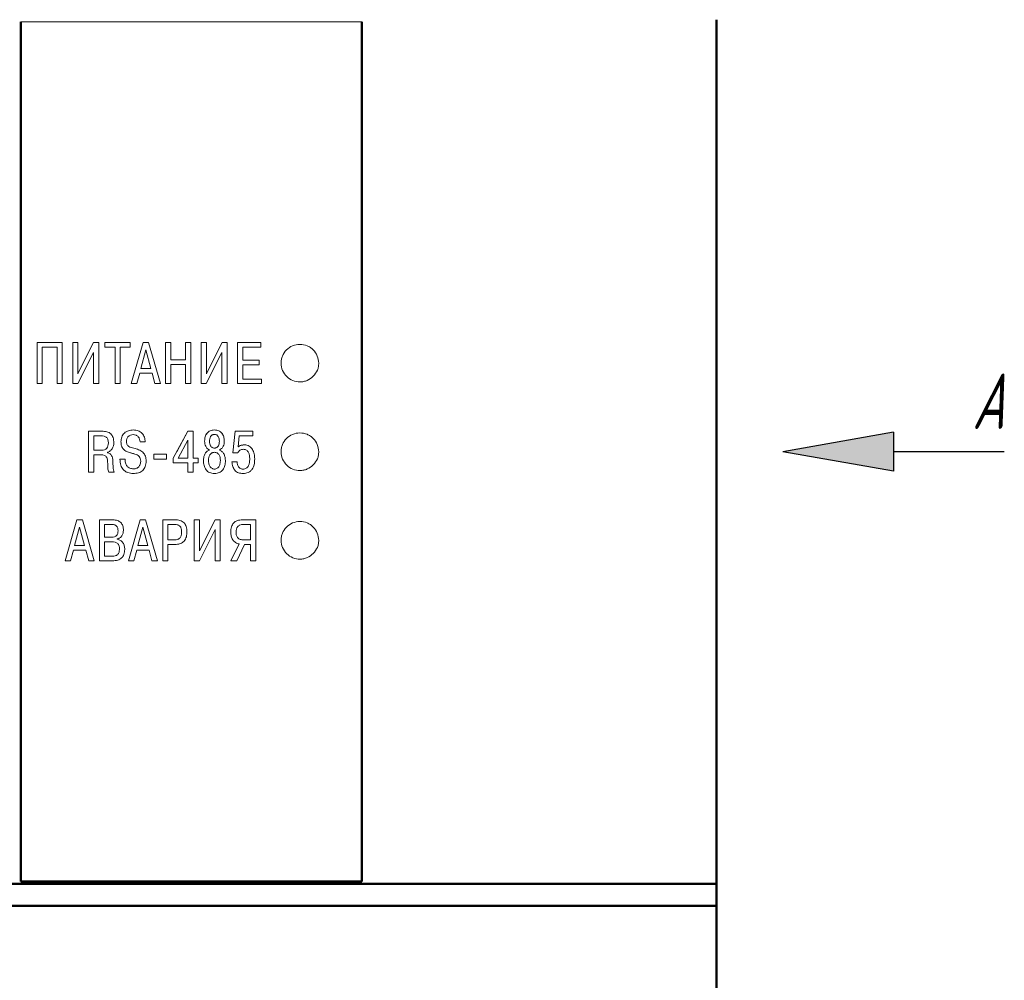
# Model space of a CAD drawing. Header units: millimetres. Extents: x 2171 to 3064, y 1134 to 1531.
# Tile 11 of 44: x 2256 to 2300, y 1294 to 1337. Entities that reach past the tile are written whole.
import ezdxf

# ---------------------------------------------------------------- set-up
doc = ezdxf.new("R2010")
doc.units = ezdxf.units.MM
doc.linetypes.add('ACAD_ISO12W100', pattern=[21, 12, -3, 0, -3, 0, -3])
for name, color, linetype, lineweight in [('main', 5, 'Continuous', 50), ('size', 7, 'Continuous', 20), ('text', 7, 'Continuous', 20)]:
    doc.layers.add(name, color=color, linetype=linetype, lineweight=lineweight)
doc.styles.add('GOST', font='GOST.shx', dxfattribs={"oblique": 15})
doc.styles.add('gost2304', font='gost_ptb.shx', dxfattribs={"width": 0.8, "oblique": 15, "height": 2.5})
doc.styles.add('K5_TEXTSTYLE', font='win_eskd.shx', dxfattribs={"width": 0.8, "oblique": 15, "height": 3.5})
doc.dimstyles.new('ISO-25', dxfattribs={"dimtxt": 3.5, "dimasz": 4, "dimexe": 1.25, "dimexo": 0.625, "dimgap": 1, "dimtad": 1, "dimdec": 1, "dimrnd": 0.5, "dimtxsty": 'K5_TEXTSTYLE', "dimcen": 0, "dimclrd": 256, "dimclre": 256, "dimadec": 0, "dimazin": 2, "dimtfac": 1, "dimtdec": 1, "dimtmove": 0, "dimatfit": 1, "dimfxl": 1, "dimlwd": -1, "dimarcsym": 2})

# ---------------------------------------------------------------- blocks, each defined once
blk = doc.blocks.new('*D101')
at = {"layer": 'Defpoints', "color": 0}
for p in [(2224.361, 1372.402), (2207.334, 1262.402), (2279.361, 1262.402)]:
    blk.add_point(p, dxfattribs=at)
at = {"layer": 'size', "linetype": 'ACAD_ISO12W100', "lineweight": -2, "ltscale": 5}
for p, q in [((2223.736, 1372.402), (2206.084, 1372.402)), ((2278.736, 1262.402), (2206.084, 1262.402))]:
    blk.add_line(p, q, dxfattribs=at)
at = {"layer": 'size', "ltscale": 5}
blk.add_line((2207.334, 1368.402), (2207.334, 1266.402), dxfattribs=at)
at = {"layer": 'size'}
for points in [[(2208.001, 1368.402), (2206.668, 1368.402), (2207.334, 1372.402)], [(2206.668, 1266.402), (2208.001, 1266.402), (2207.334, 1262.402)]]:
    blk.add_solid(points, dxfattribs=at)
at = {"layer": 'size', "color": 0, "linetype": 'ByBlock', "ltscale": 100, "insert": (2204.584, 1317.402), "char_height": 3.5, "attachment_point": 5, "rotation": 90, "style": 'GOST'}
blk.add_mtext('110', dxfattribs=at)

msp = doc.modelspace()

# ---------------------------------------------------------------- hatches: boundary and pattern name
at = {"layer": 'size', "lineweight": 25, "ltscale": 5}
h = msp.add_hatch(color=256, dxfattribs=at)
h.dxf.hatch_style = 1
h.paths.add_polyline_path([(2295.361, 1318.282), (2290.361, 1317.402), (2295.361, 1316.522)])

# ---------------------------------------------------------------- linework, layer by layer
at = {"layer": 'main'}
for p, q in [((2255.961, 1336.806), (2255.961, 1298)), ((2271.361, 1336.806), (2271.361, 1298)), ((2287.361, 1336.902), (2287.361, 1297.902)), ((2271.361, 1298), (2255.961, 1298)), ((2287.361, 1297.902), (2224.361, 1297.902)), ((2287.361, 1297.902), (2287.361, 1296.902)), ((2287.361, 1296.902), (2224.361, 1296.902)), ((2287.361, 1296.902), (2287.361, 1292.602))]:
    msp.add_line(p, q, dxfattribs=at)
at = {"layer": 'size', "lineweight": 25, "ltscale": 5}
for p, q in [((2295.361, 1318.282), (2290.361, 1317.402)), ((2295.361, 1318.282), (2295.361, 1316.522)), ((2295.361, 1316.522), (2290.361, 1317.402)), ((2300.361, 1317.402), (2295.361, 1317.402)), ((2295.361, 1317.402), (2295.361, 1317.402))]:
    msp.add_line(p, q, dxfattribs=at)
at = {"layer": 'text'}
for p, q in [((2271.361, 1336.806), (2255.961, 1336.806)), ((2255.961, 1298), (2255.961, 1336.806)), ((2271.361, 1298), (2271.361, 1336.806)), ((2257.832, 1322.328), (2256.695, 1322.328)), ((2256.695, 1320.477), (2256.695, 1322.328)), ((2257.832, 1322.327), (2256.695, 1322.327)), ((2256.93, 1320.477), (2256.93, 1322.119)), ((2256.93, 1322.119), (2257.597, 1322.119)), ((2257.597, 1320.477), (2257.597, 1322.119)), ((2257.832, 1320.477), (2257.832, 1322.328)), ((2258.54, 1322.328), (2258.304, 1322.328)), ((2258.304, 1320.477), (2258.304, 1322.328)), ((2258.54, 1322.327), (2258.304, 1322.327)), ((2259.246, 1322.328), (2258.54, 1320.927)), ((2258.54, 1320.927), (2258.54, 1322.328)), ((2259.246, 1322.327), (2258.54, 1320.926)), ((2259.479, 1322.328), (2259.246, 1322.328)), ((2259.246, 1322.327), (2259.246, 1322.328)), ((2259.479, 1322.327), (2259.246, 1322.327)), ((2259.479, 1320.477), (2259.479, 1322.328)), ((2260.906, 1322.328), (2259.759, 1322.328)), ((2259.759, 1322.119), (2259.759, 1322.328)), ((2260.906, 1322.327), (2259.759, 1322.327)), ((2259.759, 1322.119), (2260.215, 1322.119)), ((2260.215, 1320.477), (2260.215, 1322.119)), ((2260.45, 1322.119), (2260.906, 1322.119)), ((2260.45, 1320.477), (2260.45, 1322.119)), ((2260.906, 1322.119), (2260.906, 1322.328)), ((2261.483, 1322.328), (2260.951, 1320.477)), ((2261.483, 1322.327), (2260.951, 1320.477)), ((2261.607, 1321.995), (2261.382, 1321.165)), ((2261.732, 1322.328), (2261.483, 1322.328)), ((2261.483, 1322.327), (2261.483, 1322.328)), ((2261.732, 1322.327), (2261.483, 1322.327)), ((2261.832, 1321.165), (2261.607, 1321.995)), ((2262.264, 1320.477), (2261.732, 1322.328)), ((2261.732, 1322.327), (2261.732, 1322.328)), ((2262.264, 1320.477), (2261.732, 1322.327)), ((2262.735, 1322.328), (2262.5, 1322.328)), ((2262.5, 1320.477), (2262.5, 1322.328)), ((2262.735, 1322.327), (2262.5, 1322.327)), ((2262.735, 1321.556), (2262.735, 1322.328)), ((2263.632, 1322.328), (2263.397, 1322.328)), ((2263.397, 1321.556), (2263.397, 1322.328)), ((2263.632, 1322.327), (2263.397, 1322.327)), ((2263.632, 1320.477), (2263.632, 1322.328)), ((2264.339, 1322.328), (2264.104, 1322.328)), ((2264.104, 1320.477), (2264.104, 1322.328)), ((2264.339, 1322.327), (2264.104, 1322.327)), ((2265.046, 1322.328), (2264.339, 1320.927)), ((2264.339, 1320.927), (2264.339, 1322.328)), ((2265.046, 1322.327), (2264.339, 1320.926)), ((2265.278, 1322.328), (2265.046, 1322.328)), ((2265.046, 1322.327), (2265.046, 1322.328)), ((2265.278, 1322.327), (2265.046, 1322.327)), ((2265.278, 1320.477), (2265.278, 1322.328)), ((2266.798, 1322.328), (2265.75, 1322.328)), ((2265.75, 1320.477), (2265.75, 1322.328)), ((2266.798, 1322.327), (2265.75, 1322.327)), ((2265.985, 1321.537), (2265.985, 1322.119)), ((2265.985, 1322.119), (2266.798, 1322.119)), ((2266.798, 1322.119), (2266.798, 1322.328)), ((2258.534, 1320.477), (2259.243, 1321.889)), ((2259.243, 1320.477), (2259.243, 1321.889)), ((2263.397, 1321.556), (2262.735, 1321.556)), ((2263.397, 1321.556), (2262.735, 1321.556)), ((2262.735, 1321.556), (2262.735, 1321.556)), ((2263.397, 1321.556), (2263.397, 1321.556)), ((2264.334, 1320.477), (2265.043, 1321.889)), ((2265.043, 1320.477), (2265.043, 1321.889)), ((2266.724, 1321.537), (2265.985, 1321.537)), ((2266.724, 1321.537), (2265.985, 1321.537)), ((2265.985, 1321.537), (2265.985, 1321.537)), ((2266.724, 1321.328), (2266.724, 1321.537)), ((2261.382, 1321.165), (2261.832, 1321.165)), ((2261.382, 1321.164), (2261.382, 1321.165)), ((2261.382, 1321.164), (2261.832, 1321.164)), ((2261.832, 1321.164), (2261.832, 1321.165)), ((2262.735, 1320.477), (2262.735, 1321.347)), ((2262.735, 1321.347), (2263.397, 1321.347)), ((2263.397, 1320.477), (2263.397, 1321.347)), ((2265.985, 1320.686), (2265.985, 1321.328)), ((2265.985, 1321.328), (2266.724, 1321.328)), ((2267.72, 1321.48), (2267.712, 1321.397)), ((2258.54, 1320.926), (2258.54, 1320.927)), ((2261.197, 1320.477), (2261.33, 1320.956)), ((2261.33, 1320.956), (2261.885, 1320.956)), ((2261.885, 1320.956), (2262.017, 1320.477)), ((2264.339, 1320.926), (2264.339, 1320.927)), ((2266.822, 1320.686), (2265.985, 1320.686)), ((2266.822, 1320.686), (2265.985, 1320.686)), ((2265.985, 1320.686), (2265.985, 1320.686)), ((2266.822, 1320.477), (2266.822, 1320.686)), ((2256.695, 1320.477), (2256.93, 1320.477)), ((2257.597, 1320.477), (2257.832, 1320.477)), ((2258.304, 1320.477), (2258.534, 1320.477)), ((2259.243, 1320.477), (2259.479, 1320.477)), ((2260.215, 1320.477), (2260.45, 1320.477)), ((2260.951, 1320.477), (2261.197, 1320.477)), ((2262.017, 1320.477), (2262.264, 1320.477)), ((2262.5, 1320.477), (2262.735, 1320.477)), ((2263.397, 1320.477), (2263.632, 1320.477)), ((2264.104, 1320.477), (2264.334, 1320.477)), ((2265.043, 1320.477), (2265.278, 1320.477)), ((2265.75, 1320.477), (2266.822, 1320.477)), ((2259.025, 1316.477), (2259.025, 1318.329)), ((2259.631, 1318.329), (2259.025, 1318.329)), ((2259.631, 1318.329), (2259.025, 1318.329)), ((2259.261, 1317.472), (2259.261, 1318.12)), ((2259.591, 1318.12), (2259.261, 1318.12)), ((2259.631, 1318.329), (2259.631, 1318.329)), ((2263.509, 1318.329), (2262.845, 1317.112)), ((2263.509, 1318.329), (2263.003, 1317.402)), ((2263.745, 1318.329), (2263.509, 1318.329)), ((2263.509, 1318.329), (2263.509, 1318.329)), ((2263.745, 1318.329), (2263.509, 1318.329)), ((2263.745, 1317.115), (2263.745, 1318.329)), ((2264.703, 1318.385), (2264.703, 1318.385)), ((2265.632, 1318.329), (2265.535, 1317.353)), ((2266.439, 1318.329), (2265.632, 1318.329)), ((2265.632, 1318.329), (2265.632, 1318.329)), ((2266.439, 1318.329), (2265.632, 1318.329)), ((2265.767, 1317.623), (2265.818, 1318.12)), ((2265.818, 1318.12), (2266.439, 1318.12)), ((2266.439, 1318.12), (2266.439, 1318.329)), ((2259.914, 1317.805), (2259.914, 1317.805)), ((2260.16, 1317.813), (2260.16, 1317.813)), ((2260.484, 1317.853), (2260.484, 1317.853)), ((2260.73, 1317.866), (2260.73, 1317.866)), ((2261.066, 1317.557), (2261.066, 1317.557)), ((2261.346, 1317.848), (2261.582, 1317.848)), ((2263.509, 1317.924), (2263.07, 1317.115)), ((2263.509, 1317.115), (2263.509, 1317.924)), ((2264.259, 1317.887), (2264.259, 1317.887)), ((2264.481, 1317.879), (2264.481, 1317.879)), ((2264.703, 1317.567), (2264.703, 1317.567)), ((2264.925, 1317.879), (2264.925, 1317.879)), ((2265.148, 1317.887), (2265.148, 1317.887)), ((2265.767, 1317.623), (2265.767, 1317.623)), ((2266.056, 1317.713), (2266.056, 1317.713)), ((2259.261, 1317.472), (2259.621, 1317.472)), ((2259.261, 1317.472), (2259.621, 1317.472)), ((2259.261, 1316.477), (2259.261, 1317.263)), ((2259.261, 1317.263), (2259.599, 1317.263)), ((2259.261, 1317.263), (2259.261, 1317.263)), ((2259.261, 1317.263), (2259.599, 1317.263)), ((2259.599, 1317.263), (2259.599, 1317.263)), ((2259.621, 1317.472), (2259.621, 1317.472)), ((2259.869, 1317.361), (2259.869, 1317.377)), ((2260.672, 1317.065), (2260.436, 1317.065)), ((2260.436, 1317.065), (2260.436, 1317.065)), ((2260.672, 1317.065), (2260.672, 1317.065)), ((2260.91, 1317.356), (2261.108, 1317.3)), ((2260.91, 1317.356), (2260.91, 1317.356)), ((2261.108, 1317.3), (2261.108, 1317.3)), ((2261.969, 1317.073), (2261.969, 1317.297)), ((2262.545, 1317.297), (2261.969, 1317.297)), ((2261.969, 1317.073), (2262.545, 1317.073)), ((2261.969, 1317.073), (2262.545, 1317.073)), ((2262.545, 1317.073), (2262.545, 1317.297)), ((2262.845, 1316.903), (2262.845, 1317.112)), ((2263.07, 1317.115), (2263.509, 1317.115)), ((2263.07, 1317.115), (2263.07, 1317.115)), ((2263.967, 1317.115), (2263.745, 1317.115)), ((2263.967, 1316.903), (2263.967, 1317.115)), ((2264.476, 1317.48), (2264.476, 1317.48)), ((2264.703, 1317.377), (2264.703, 1317.377)), ((2264.931, 1317.48), (2264.931, 1317.48)), ((2265.535, 1317.353), (2265.757, 1317.353)), ((2265.535, 1317.353), (2265.757, 1317.353)), ((2265.757, 1317.353), (2265.757, 1317.353)), ((2266.297, 1317.078), (2266.297, 1317.078)), ((2261.373, 1316.975), (2261.373, 1316.975)), ((2261.619, 1316.98), (2261.619, 1316.98)), ((2262.845, 1316.903), (2263.509, 1316.903)), ((2262.845, 1316.903), (2263.509, 1316.903)), ((2263.509, 1316.477), (2263.509, 1316.903)), ((2263.509, 1316.903), (2263.509, 1316.903)), ((2263.745, 1316.903), (2263.967, 1316.903)), ((2263.745, 1316.477), (2263.745, 1316.903)), ((2263.745, 1316.903), (2263.967, 1316.903)), ((2263.745, 1316.903), (2263.745, 1316.903)), ((2264.206, 1317.001), (2264.206, 1317.001)), ((2265.201, 1317.001), (2265.201, 1317.001)), ((2265.728, 1316.951), (2265.495, 1316.951)), ((2259.025, 1316.477), (2259.261, 1316.477)), ((2259.025, 1316.477), (2259.261, 1316.477)), ((2259.938, 1316.477), (2260.176, 1316.477)), ((2259.938, 1316.477), (2259.938, 1316.477)), ((2259.938, 1316.477), (2260.176, 1316.477)), ((2263.509, 1316.477), (2263.745, 1316.477)), ((2263.509, 1316.477), (2263.745, 1316.477)), ((2258.493, 1314.33), (2257.961, 1312.479)), ((2258.618, 1313.997), (2258.393, 1313.166)), ((2258.742, 1314.33), (2258.493, 1314.33)), ((2258.842, 1313.166), (2258.618, 1313.997)), ((2259.274, 1312.479), (2258.742, 1314.33)), ((2260.124, 1314.33), (2259.51, 1314.33)), ((2259.51, 1312.479), (2259.51, 1314.33)), ((2259.745, 1313.544), (2259.745, 1314.121)), ((2260.081, 1314.121), (2259.745, 1314.121)), ((2259.745, 1314.121), (2259.745, 1314.121)), ((2260.081, 1314.121), (2259.745, 1314.121)), ((2260.081, 1314.121), (2260.081, 1314.121)), ((2261.349, 1314.33), (2260.817, 1312.479)), ((2261.474, 1313.997), (2261.249, 1313.166)), ((2261.598, 1314.33), (2261.349, 1314.33)), ((2261.699, 1313.166), (2261.474, 1313.997)), ((2262.13, 1312.479), (2261.598, 1314.33)), ((2262.935, 1314.33), (2262.366, 1314.33)), ((2262.366, 1312.479), (2262.366, 1314.33)), ((2262.601, 1313.425), (2262.601, 1314.121)), ((2262.601, 1314.121), (2262.601, 1314.121)), ((2262.898, 1314.121), (2262.601, 1314.121)), ((2264.028, 1314.33), (2263.793, 1314.33)), ((2263.793, 1312.479), (2263.793, 1314.33)), ((2264.735, 1314.33), (2264.028, 1312.928)), ((2264.028, 1312.928), (2264.028, 1314.33)), ((2264.967, 1314.33), (2264.735, 1314.33)), ((2264.967, 1312.479), (2264.967, 1314.33)), ((2266.571, 1314.33), (2265.973, 1314.33)), ((2266.336, 1314.121), (2265.989, 1314.121)), ((2266.336, 1313.423), (2266.336, 1314.121)), ((2266.336, 1314.121), (2266.336, 1314.121)), ((2266.571, 1312.479), (2266.571, 1314.33)), ((2259.745, 1313.544), (2260.073, 1313.544)), ((2260.354, 1313.833), (2260.354, 1313.833)), ((2260.595, 1313.859), (2260.595, 1313.859)), ((2263.223, 1313.793), (2263.223, 1313.793)), ((2263.461, 1313.799), (2263.461, 1313.798)), ((2264.023, 1312.479), (2264.732, 1313.891)), ((2264.732, 1312.479), (2264.732, 1313.891)), ((2264.732, 1313.891), (2264.732, 1313.891)), ((2265.439, 1313.777), (2265.439, 1313.777)), ((2265.677, 1313.775), (2265.677, 1313.774)), ((2258.393, 1313.166), (2258.842, 1313.166)), ((2260.087, 1313.336), (2259.745, 1313.336)), ((2259.745, 1313.335), (2259.745, 1313.336)), ((2259.745, 1312.688), (2259.745, 1313.335)), ((2260.319, 1313.452), (2260.319, 1313.465)), ((2260.319, 1313.465), (2260.319, 1313.465)), ((2261.249, 1313.166), (2261.699, 1313.166)), ((2262.601, 1313.425), (2262.898, 1313.425)), ((2262.601, 1313.216), (2262.919, 1313.216)), ((2262.601, 1312.479), (2262.601, 1313.216)), ((2265.825, 1313.24), (2265.442, 1312.479)), ((2265.717, 1312.479), (2266.061, 1313.214)), ((2266.016, 1313.423), (2266.336, 1313.423)), ((2266.061, 1313.214), (2266.336, 1313.214)), ((2266.336, 1312.479), (2266.336, 1313.214)), ((2266.336, 1313.214), (2266.336, 1313.214)), ((2258.207, 1312.479), (2258.34, 1312.957)), ((2258.34, 1312.957), (2258.895, 1312.957)), ((2258.895, 1312.957), (2259.028, 1312.479)), ((2259.745, 1312.688), (2260.087, 1312.688)), ((2260.653, 1312.995), (2260.653, 1312.994)), ((2261.064, 1312.479), (2261.196, 1312.957)), ((2261.196, 1312.957), (2261.751, 1312.957)), ((2261.751, 1312.957), (2261.884, 1312.479)), ((2257.961, 1312.479), (2258.207, 1312.479)), ((2259.028, 1312.479), (2259.274, 1312.479)), ((2259.51, 1312.479), (2260.102, 1312.479)), ((2260.102, 1312.479), (2260.102, 1312.479)), ((2260.817, 1312.479), (2261.064, 1312.479)), ((2261.884, 1312.479), (2262.13, 1312.479)), ((2262.366, 1312.479), (2262.601, 1312.479)), ((2263.793, 1312.479), (2264.023, 1312.479)), ((2264.732, 1312.479), (2264.967, 1312.479)), ((2265.442, 1312.479), (2265.717, 1312.479)), ((2266.336, 1312.479), (2266.571, 1312.479)), ((2255.961, 1298), (2271.361, 1298))]:
    msp.add_line(p, q, dxfattribs=at)
for points, knots in [([(2269.411, 1321.402), (2269.396, 1321.512), (2269.366, 1321.733), (2269.205, 1321.97), (2269.036, 1322.114), (2268.838, 1322.218), (2268.559, 1322.271), (2268.224, 1322.207), (2267.944, 1322.012), (2267.786, 1321.777), (2267.721, 1321.564), (2267.702, 1321.342), (2267.761, 1321.064), (2267.949, 1320.779), (2268.237, 1320.596), (2268.515, 1320.541), (2268.737, 1320.565), (2268.949, 1320.636), (2269.18, 1320.799), (2269.339, 1321.031), (2269.405, 1321.24), (2269.409, 1321.348), (2269.411, 1321.402)], [0, 0, 0, 0, 0.062084, 0.124952, 0.156311, 0.187598, 0.250355, 0.312973, 0.375547, 0.438256, 0.469533, 0.500883, 0.563613, 0.62616, 0.688811, 0.75154, 0.782737, 0.814195, 0.877077, 0.939047, 0.969516, 1, 1, 1, 1]), ([(2259.914, 1317.805), (2259.912, 1317.854), (2259.908, 1317.923), (2259.872, 1318.003), (2259.835, 1318.05), (2259.784, 1318.086), (2259.702, 1318.116), (2259.635, 1318.118), (2259.591, 1318.12)], [0, 0, 0, 0, 0.277485, 0.392876, 0.49968, 0.618904, 0.749806, 1, 1, 1, 1]), ([(2260.16, 1317.813), (2260.156, 1317.891), (2260.149, 1318.002), (2260.089, 1318.132), (2260.027, 1318.21), (2259.943, 1318.27), (2259.81, 1318.322), (2259.702, 1318.326), (2259.631, 1318.329)], [0, 0, 0, 0, 0.27268, 0.389336, 0.499813, 0.620623, 0.749965, 1, 1, 1, 1]), ([(2260.16, 1317.813), (2260.156, 1317.891), (2260.149, 1318.002), (2260.089, 1318.132), (2260.027, 1318.209), (2259.943, 1318.27), (2259.81, 1318.322), (2259.702, 1318.326), (2259.631, 1318.329)], [0, 0, 0, 0, 0.272629, 0.389291, 0.499795, 0.620507, 0.749952, 1, 1, 1, 1]), ([(2261.039, 1318.385), (2260.967, 1318.38), (2260.857, 1318.372), (2260.723, 1318.313), (2260.635, 1318.249), (2260.564, 1318.166), (2260.498, 1318.036), (2260.489, 1317.926), (2260.484, 1317.853)], [0, 0, 0, 0, 0.249832, 0.37784, 0.500185, 0.623941, 0.75046, 1, 1, 1, 1]), ([(2260.73, 1317.866), (2260.733, 1317.909), (2260.738, 1317.972), (2260.774, 1318.046), (2260.81, 1318.092), (2260.855, 1318.129), (2260.928, 1318.167), (2260.991, 1318.172), (2261.034, 1318.176)], [0, 0, 0, 0, 0.262383, 0.381619, 0.500203, 0.618565, 0.737958, 1, 1, 1, 1]), ([(2261.034, 1318.176), (2261.079, 1318.172), (2261.143, 1318.166), (2261.218, 1318.124), (2261.279, 1318.069), (2261.332, 1317.974), (2261.341, 1317.89), (2261.346, 1317.848)], [0, 0, 0, 0, 0.260989, 0.380405, 0.500075, 0.749686, 1, 1, 1, 1]), ([(2261.582, 1317.848), (2261.573, 1317.919), (2261.56, 1318.027), (2261.497, 1318.156), (2261.433, 1318.24), (2261.354, 1318.305), (2261.225, 1318.371), (2261.115, 1318.379), (2261.039, 1318.385)], [0, 0, 0, 0, 0.2498038, 0.3781738, 0.5001964, 0.6176938, 0.7366346, 1, 1, 1, 1]), ([(2261.039, 1318.385), (2261.039, 1318.385), (2261.039, 1318.385), (2261.039, 1318.385), (2261.039, 1318.385)], [0, 0, 0, 0, 0.4999984, 1, 1, 1, 1]), ([(2261.582, 1317.848), (2261.573, 1317.919), (2261.56, 1318.027), (2261.497, 1318.156), (2261.433, 1318.24), (2261.354, 1318.305), (2261.225, 1318.371), (2261.115, 1318.379), (2261.039, 1318.385)], [0, 0, 0, 0, 0.24979, 0.378108, 0.500184, 0.617613, 0.736622, 1, 1, 1, 1]), ([(2264.703, 1318.385), (2264.669, 1318.383), (2264.603, 1318.38), (2264.511, 1318.352), (2264.431, 1318.306), (2264.366, 1318.243), (2264.315, 1318.164), (2264.269, 1318.046), (2264.263, 1317.95), (2264.259, 1317.887)], [0, 0, 0, 0, 0.137169, 0.261119, 0.380157, 0.50016, 0.621328, 0.750282, 1, 1, 1, 1]), ([(2264.703, 1318.385), (2264.669, 1318.383), (2264.603, 1318.38), (2264.511, 1318.352), (2264.431, 1318.306), (2264.366, 1318.242), (2264.315, 1318.164), (2264.269, 1318.046), (2264.263, 1317.95), (2264.259, 1317.887)], [0, 0, 0, 0, 0.136452, 0.261152, 0.380108, 0.50019, 0.621293, 0.750301, 1, 1, 1, 1]), ([(2264.703, 1318.186), (2264.685, 1318.185), (2264.649, 1318.183), (2264.599, 1318.162), (2264.558, 1318.129), (2264.517, 1318.072), (2264.487, 1317.986), (2264.483, 1317.915), (2264.481, 1317.879)], [0, 0, 0, 0, 0.130893, 0.251652, 0.371469, 0.49974, 0.749603, 1, 1, 1, 1]), ([(2265.148, 1317.887), (2265.143, 1317.95), (2265.137, 1318.046), (2265.091, 1318.164), (2265.041, 1318.243), (2264.975, 1318.306), (2264.866, 1318.371), (2264.769, 1318.379), (2264.703, 1318.385)], [0, 0, 0, 0, 0.250038, 0.379173, 0.500484, 0.620782, 0.739811, 1, 1, 1, 1]), ([(2265.148, 1317.887), (2265.143, 1317.95), (2265.137, 1318.046), (2265.091, 1318.164), (2265.041, 1318.242), (2264.975, 1318.306), (2264.895, 1318.352), (2264.803, 1318.38), (2264.737, 1318.383), (2264.703, 1318.385)], [0, 0, 0, 0, 0.249691, 0.378596, 0.499798, 0.619864, 0.738809, 0.863513, 1, 1, 1, 1]), ([(2264.925, 1317.879), (2264.923, 1317.915), (2264.919, 1317.986), (2264.889, 1318.072), (2264.848, 1318.129), (2264.807, 1318.162), (2264.757, 1318.183), (2264.722, 1318.185), (2264.703, 1318.186)], [0, 0, 0, 0, 0.250388, 0.500234, 0.628588, 0.748426, 0.869153, 1, 1, 1, 1]), ([(2269.411, 1317.403), (2269.396, 1317.513), (2269.366, 1317.734), (2269.205, 1317.971), (2269.036, 1318.116), (2268.838, 1318.22), (2268.559, 1318.272), (2268.224, 1318.209), (2267.944, 1318.014), (2267.786, 1317.778), (2267.721, 1317.565), (2267.702, 1317.342), (2267.761, 1317.065), (2267.949, 1316.78), (2268.237, 1316.597), (2268.515, 1316.542), (2268.737, 1316.566), (2268.949, 1316.637), (2269.18, 1316.8), (2269.339, 1317.032), (2269.405, 1317.241), (2269.409, 1317.349), (2269.411, 1317.403)], [0, 0, 0, 0, 0.062084, 0.124952, 0.156315, 0.187599, 0.250356, 0.312974, 0.375549, 0.438262, 0.469541, 0.500883, 0.563612, 0.626159, 0.68881, 0.75154, 0.782737, 0.814195, 0.877077, 0.939047, 0.969516, 1, 1, 1, 1]), ([(2269.411, 1317.403), (2269.396, 1317.513), (2269.366, 1317.734), (2269.205, 1317.971), (2269.036, 1318.116), (2268.838, 1318.22), (2268.559, 1318.272), (2268.224, 1318.209), (2267.944, 1318.014), (2267.786, 1317.778), (2267.721, 1317.565), (2267.702, 1317.342), (2267.761, 1317.065), (2267.949, 1316.78), (2268.237, 1316.597), (2268.515, 1316.542), (2268.737, 1316.566), (2268.949, 1316.637), (2269.18, 1316.8), (2269.339, 1317.032), (2269.405, 1317.241), (2269.409, 1317.349), (2269.411, 1317.403)], [0, 0, 0, 0, 0.062081, 0.124948, 0.156296, 0.187595, 0.250355, 0.312975, 0.375551, 0.438263, 0.46953, 0.500882, 0.563609, 0.626155, 0.688807, 0.751539, 0.782706, 0.814197, 0.87708, 0.939049, 0.969513, 1, 1, 1, 1]), ([(2259.621, 1317.472), (2259.663, 1317.476), (2259.726, 1317.482), (2259.8, 1317.524), (2259.859, 1317.579), (2259.907, 1317.676), (2259.912, 1317.76), (2259.914, 1317.805)], [0, 0, 0, 0, 0.249642, 0.376308, 0.500198, 0.728138, 1, 1, 1, 1]), ([(2259.621, 1317.472), (2259.663, 1317.476), (2259.726, 1317.482), (2259.8, 1317.524), (2259.859, 1317.579), (2259.907, 1317.676), (2259.912, 1317.76), (2259.914, 1317.805)], [0, 0, 0, 0, 0.249631, 0.376294, 0.500182, 0.72813, 1, 1, 1, 1]), ([(2259.869, 1317.377), (2259.913, 1317.394), (2260.002, 1317.428), (2260.095, 1317.537), (2260.151, 1317.669), (2260.157, 1317.764), (2260.16, 1317.813)], [0, 0, 0, 0, 0.248072, 0.496325, 0.737373, 1, 1, 1, 1]), ([(2260.484, 1317.853), (2260.488, 1317.788), (2260.494, 1317.694), (2260.542, 1317.583), (2260.609, 1317.49), (2260.736, 1317.406), (2260.851, 1317.373), (2260.91, 1317.356)], [0, 0, 0, 0, 0.269581, 0.387087, 0.5006, 0.74443, 1, 1, 1, 1]), ([(2261.066, 1317.557), (2260.982, 1317.577), (2260.877, 1317.602), (2260.783, 1317.688), (2260.75, 1317.741), (2260.733, 1317.802), (2260.731, 1317.844), (2260.73, 1317.866)], [0, 0, 0, 0, 0.499122, 0.626449, 0.749403, 0.866837, 1, 1, 1, 1]), ([(2261.066, 1317.557), (2260.982, 1317.577), (2260.877, 1317.602), (2260.783, 1317.688), (2260.75, 1317.741), (2260.733, 1317.802), (2260.731, 1317.844), (2260.73, 1317.866)], [0, 0, 0, 0, 0.499139, 0.626377, 0.749414, 0.866803, 1, 1, 1, 1]), ([(2261.619, 1316.98), (2261.614, 1317.055), (2261.607, 1317.167), (2261.543, 1317.302), (2261.448, 1317.414), (2261.281, 1317.503), (2261.138, 1317.539), (2261.066, 1317.557)], [0, 0, 0, 0, 0.252304, 0.376116, 0.499591, 0.746866, 1, 1, 1, 1]), ([(2264.259, 1317.887), (2264.261, 1317.845), (2264.265, 1317.764), (2264.305, 1317.647), (2264.371, 1317.543), (2264.441, 1317.501), (2264.476, 1317.48)], [0, 0, 0, 0, 0.2610411, 0.5007158, 0.7553903, 1, 1, 1, 1]), ([(2264.481, 1317.879), (2264.483, 1317.84), (2264.486, 1317.769), (2264.517, 1317.682), (2264.557, 1317.626), (2264.599, 1317.593), (2264.649, 1317.571), (2264.685, 1317.569), (2264.703, 1317.567)], [0, 0, 0, 0, 0.272013, 0.500061, 0.628973, 0.750159, 0.871264, 1, 1, 1, 1]), ([(2264.481, 1317.879), (2264.483, 1317.84), (2264.486, 1317.769), (2264.517, 1317.682), (2264.557, 1317.626), (2264.599, 1317.593), (2264.649, 1317.571), (2264.685, 1317.569), (2264.703, 1317.567)], [0, 0, 0, 0, 0.272001, 0.500053, 0.628965, 0.750146, 0.871257, 1, 1, 1, 1]), ([(2264.703, 1317.567), (2264.722, 1317.569), (2264.757, 1317.571), (2264.807, 1317.593), (2264.849, 1317.626), (2264.889, 1317.682), (2264.92, 1317.769), (2264.924, 1317.84), (2264.925, 1317.879)], [0, 0, 0, 0, 0.1290754, 0.2498781, 0.3713743, 0.4999595, 0.7279813, 1, 1, 1, 1]), ([(2264.703, 1317.567), (2264.722, 1317.569), (2264.757, 1317.571), (2264.807, 1317.593), (2264.849, 1317.626), (2264.889, 1317.682), (2264.92, 1317.769), (2264.924, 1317.84), (2264.925, 1317.879)], [0, 0, 0, 0, 0.129082, 0.249891, 0.371383, 0.499968, 0.727993, 1, 1, 1, 1]), ([(2264.931, 1317.48), (2264.965, 1317.501), (2265.035, 1317.543), (2265.101, 1317.647), (2265.141, 1317.764), (2265.145, 1317.845), (2265.148, 1317.887)], [0, 0, 0, 0, 0.244553, 0.499287, 0.738944, 1, 1, 1, 1]), ([(2265.757, 1317.353), (2265.769, 1317.377), (2265.792, 1317.425), (2265.855, 1317.475), (2265.929, 1317.508), (2265.983, 1317.512), (2266.011, 1317.514)], [0, 0, 0, 0, 0.248374, 0.496293, 0.742351, 1, 1, 1, 1]), ([(2266.056, 1317.713), (2266.049, 1317.713), (2266.016, 1317.712), (2265.959, 1317.707), (2265.865, 1317.685), (2265.806, 1317.648), (2265.767, 1317.623)], [0, 0, 0, 0, 0.065094, 0.326009, 0.550984, 1, 1, 1, 1]), ([(2266.056, 1317.713), (2266.004, 1317.71), (2265.9, 1317.705), (2265.811, 1317.65), (2265.767, 1317.623)], [0, 0, 0, 0, 0.500409, 1, 1, 1, 1]), ([(2266.011, 1317.514), (2266.036, 1317.512), (2266.085, 1317.509), (2266.152, 1317.477), (2266.204, 1317.43), (2266.253, 1317.353), (2266.29, 1317.234), (2266.294, 1317.133), (2266.297, 1317.078)], [0, 0, 0, 0, 0.129228, 0.248853, 0.372301, 0.485729, 0.71617, 1, 1, 1, 1]), ([(2266.521, 1317.08), (2266.517, 1317.156), (2266.509, 1317.305), (2266.441, 1317.482), (2266.353, 1317.597), (2266.269, 1317.663), (2266.168, 1317.705), (2266.094, 1317.71), (2266.056, 1317.713)], [0, 0, 0, 0, 0.256924, 0.507729, 0.631601, 0.748536, 0.869745, 1, 1, 1, 1]), ([(2259.599, 1317.263), (2259.647, 1317.26), (2259.719, 1317.255), (2259.8, 1317.205), (2259.858, 1317.128), (2259.881, 1317.009), (2259.882, 1316.916), (2259.883, 1316.869)], [0, 0, 0, 0, 0.249485, 0.374653, 0.49937, 0.74896, 1, 1, 1, 1]), ([(2259.599, 1317.263), (2259.647, 1317.26), (2259.719, 1317.255), (2259.8, 1317.205), (2259.858, 1317.128), (2259.881, 1317.009), (2259.882, 1316.916), (2259.883, 1316.869)], [0, 0, 0, 0, 0.249498, 0.374583, 0.499389, 0.748967, 1, 1, 1, 1]), ([(2260.121, 1316.919), (2260.118, 1317.014), (2260.115, 1317.133), (2260.047, 1317.257), (2259.998, 1317.306), (2259.938, 1317.342), (2259.893, 1317.354), (2259.869, 1317.361)], [0, 0, 0, 0, 0.499175, 0.627293, 0.749506, 0.867948, 1, 1, 1, 1]), ([(2260.436, 1317.065), (2260.441, 1316.974), (2260.449, 1316.843), (2260.515, 1316.689), (2260.584, 1316.592), (2260.678, 1316.514), (2260.829, 1316.439), (2260.956, 1316.428), (2261.039, 1316.421)], [0, 0, 0, 0, 0.270189, 0.38797, 0.500144, 0.622661, 0.750399, 1, 1, 1, 1]), ([(2261.05, 1316.631), (2260.992, 1316.636), (2260.907, 1316.643), (2260.812, 1316.699), (2260.755, 1316.754), (2260.712, 1316.822), (2260.674, 1316.926), (2260.672, 1317.01), (2260.672, 1317.065)], [0, 0, 0, 0, 0.26296, 0.381367, 0.499555, 0.621176, 0.750094, 1, 1, 1, 1]), ([(2260.91, 1317.356), (2260.916, 1317.354), (2260.948, 1317.345), (2260.993, 1317.333), (2261.053, 1317.317), (2261.087, 1317.306), (2261.108, 1317.3)], [0, 0, 0, 0, 0.097051, 0.485234, 0.679325, 1, 1, 1, 1]), ([(2261.108, 1317.3), (2261.145, 1317.289), (2261.218, 1317.266), (2261.31, 1317.197), (2261.365, 1317.092), (2261.37, 1317.016), (2261.373, 1316.975)], [0, 0, 0, 0, 0.250781, 0.500339, 0.732574, 1, 1, 1, 1]), ([(2264.476, 1317.48), (2264.453, 1317.47), (2264.408, 1317.451), (2264.332, 1317.391), (2264.263, 1317.289), (2264.216, 1317.149), (2264.209, 1317.05), (2264.206, 1317.001)], [0, 0, 0, 0, 0.125999, 0.250083, 0.490853, 0.748099, 1, 1, 1, 1]), ([(2264.703, 1317.377), (2264.681, 1317.375), (2264.639, 1317.372), (2264.58, 1317.349), (2264.531, 1317.31), (2264.481, 1317.242), (2264.443, 1317.14), (2264.438, 1317.056), (2264.436, 1317.014)], [0, 0, 0, 0, 0.129979, 0.250131, 0.370403, 0.500074, 0.749772, 1, 1, 1, 1]), ([(2264.97, 1317.014), (2264.968, 1317.056), (2264.963, 1317.14), (2264.926, 1317.242), (2264.875, 1317.31), (2264.826, 1317.349), (2264.767, 1317.372), (2264.725, 1317.375), (2264.703, 1317.377)], [0, 0, 0, 0, 0.250215, 0.499913, 0.629686, 0.750157, 0.870017, 1, 1, 1, 1]), ([(2265.201, 1317.001), (2265.197, 1317.05), (2265.19, 1317.15), (2265.143, 1317.29), (2265.073, 1317.391), (2264.998, 1317.451), (2264.953, 1317.47), (2264.931, 1317.48)], [0, 0, 0, 0, 0.252096, 0.51143, 0.749793, 0.873861, 1, 1, 1, 1]), ([(2265.992, 1316.421), (2266.034, 1316.423), (2266.114, 1316.427), (2266.23, 1316.464), (2266.331, 1316.527), (2266.433, 1316.642), (2266.51, 1316.832), (2266.517, 1316.992), (2266.521, 1317.081)], [0, 0, 0, 0, 0.1306335, 0.2502987, 0.3746989, 0.5003292, 0.7249524, 1, 1, 1, 1]), ([(2265.992, 1316.421), (2266.034, 1316.423), (2266.114, 1316.427), (2266.23, 1316.464), (2266.331, 1316.527), (2266.433, 1316.642), (2266.51, 1316.832), (2266.517, 1316.992), (2266.521, 1317.08)], [0, 0, 0, 0, 0.130677, 0.250289, 0.3747523, 0.5003134, 0.7249784, 1, 1, 1, 1]), ([(2266.297, 1317.078), (2266.294, 1317.021), (2266.291, 1316.917), (2266.254, 1316.79), (2266.201, 1316.707), (2266.143, 1316.656), (2266.071, 1316.625), (2266.019, 1316.622), (2265.992, 1316.62)], [0, 0, 0, 0, 0.27641, 0.500387, 0.630081, 0.749315, 0.868487, 1, 1, 1, 1]), ([(2266.521, 1317.081), (2266.521, 1317.081), (2266.521, 1317.08), (2266.521, 1317.08), (2266.521, 1317.08)], [0, 0, 0, 0, 0.5, 1, 1, 1, 1]), ([(2259.883, 1316.869), (2259.883, 1316.827), (2259.884, 1316.76), (2259.887, 1316.66), (2259.893, 1316.567), (2259.923, 1316.507), (2259.938, 1316.477)], [0, 0, 0, 0, 0.3154462, 0.5007026, 0.7507351, 1, 1, 1, 1]), ([(2259.883, 1316.869), (2259.883, 1316.869), (2259.883, 1316.869), (2259.883, 1316.869), (2259.883, 1316.869)], [0, 0, 0, 0, 0.5000009, 1, 1, 1, 1]), ([(2259.883, 1316.869), (2259.883, 1316.827), (2259.884, 1316.76), (2259.887, 1316.66), (2259.893, 1316.567), (2259.923, 1316.507), (2259.938, 1316.477)], [0, 0, 0, 0, 0.31536, 0.500697, 0.750741, 1, 1, 1, 1]), ([(2260.176, 1316.477), (2260.154, 1316.549), (2260.125, 1316.645), (2260.124, 1316.795), (2260.122, 1316.87), (2260.121, 1316.919)], [0, 0, 0, 0, 0.4980339, 0.669345, 1, 1, 1, 1]), ([(2261.039, 1316.421), (2261.12, 1316.426), (2261.239, 1316.432), (2261.381, 1316.493), (2261.469, 1316.556), (2261.537, 1316.638), (2261.605, 1316.777), (2261.613, 1316.897), (2261.619, 1316.98)], [0, 0, 0, 0, 0.262647, 0.384601, 0.50018, 0.613368, 0.730781, 1, 1, 1, 1]), ([(2261.373, 1316.975), (2261.37, 1316.927), (2261.365, 1316.857), (2261.329, 1316.775), (2261.293, 1316.724), (2261.246, 1316.683), (2261.166, 1316.64), (2261.097, 1316.635), (2261.05, 1316.631)], [0, 0, 0, 0, 0.267904, 0.386414, 0.500309, 0.617311, 0.735853, 1, 1, 1, 1]), ([(2264.206, 1317.001), (2264.21, 1316.929), (2264.219, 1316.785), (2264.295, 1316.617), (2264.393, 1316.515), (2264.484, 1316.46), (2264.589, 1316.427), (2264.664, 1316.423), (2264.703, 1316.421)], [0, 0, 0, 0, 0.250119, 0.499329, 0.620555, 0.739509, 0.863201, 1, 1, 1, 1]), ([(2264.206, 1317.001), (2264.21, 1316.929), (2264.219, 1316.785), (2264.295, 1316.618), (2264.393, 1316.515), (2264.484, 1316.46), (2264.589, 1316.427), (2264.664, 1316.423), (2264.703, 1316.421)], [0, 0, 0, 0, 0.250105, 0.4993, 0.620445, 0.739471, 0.863803, 1, 1, 1, 1]), ([(2264.436, 1317.014), (2264.438, 1316.97), (2264.444, 1316.882), (2264.48, 1316.774), (2264.529, 1316.698), (2264.578, 1316.653), (2264.638, 1316.625), (2264.681, 1316.622), (2264.703, 1316.62)], [0, 0, 0, 0, 0.250243, 0.500129, 0.635838, 0.757702, 0.875016, 1, 1, 1, 1]), ([(2264.436, 1317.014), (2264.436, 1317.014), (2264.436, 1317.014), (2264.436, 1317.014), (2264.436, 1317.014)], [0, 0, 0, 0, 0.500001, 1, 1, 1, 1]), ([(2264.703, 1316.62), (2264.725, 1316.622), (2264.768, 1316.625), (2264.828, 1316.653), (2264.877, 1316.698), (2264.926, 1316.774), (2264.963, 1316.882), (2264.968, 1316.97), (2264.97, 1317.014)], [0, 0, 0, 0, 0.125105, 0.242298, 0.364363, 0.499848, 0.74975, 1, 1, 1, 1]), ([(2264.703, 1316.421), (2264.742, 1316.423), (2264.817, 1316.427), (2264.922, 1316.46), (2265.013, 1316.515), (2265.111, 1316.617), (2265.188, 1316.785), (2265.196, 1316.929), (2265.201, 1317.001)], [0, 0, 0, 0, 0.136184, 0.260505, 0.37953, 0.50068, 0.749884, 1, 1, 1, 1]), ([(2264.703, 1316.421), (2264.742, 1316.423), (2264.817, 1316.427), (2264.922, 1316.46), (2265.013, 1316.515), (2265.111, 1316.618), (2265.188, 1316.785), (2265.196, 1316.929), (2265.201, 1317.001)], [0, 0, 0, 0, 0.136169, 0.260492, 0.379525, 0.500691, 0.749892, 1, 1, 1, 1]), ([(2264.97, 1317.014), (2264.97, 1317.014), (2264.97, 1317.014), (2264.97, 1317.014), (2264.97, 1317.014)], [0, 0, 0, 0, 0.500001, 1, 1, 1, 1]), ([(2265.495, 1316.951), (2265.503, 1316.876), (2265.519, 1316.74), (2265.6, 1316.585), (2265.697, 1316.496), (2265.82, 1316.432), (2265.923, 1316.426), (2265.992, 1316.421)], [0, 0, 0, 0, 0.2733392, 0.4999428, 0.6243995, 0.7503404, 1, 1, 1, 1]), ([(2265.495, 1316.951), (2265.503, 1316.876), (2265.519, 1316.74), (2265.6, 1316.585), (2265.697, 1316.497), (2265.82, 1316.432), (2265.923, 1316.426), (2265.992, 1316.421)], [0, 0, 0, 0, 0.273295, 0.499926, 0.624302, 0.750329, 1, 1, 1, 1]), ([(2265.992, 1316.62), (2265.971, 1316.621), (2265.931, 1316.624), (2265.875, 1316.645), (2265.827, 1316.679), (2265.777, 1316.739), (2265.737, 1316.832), (2265.731, 1316.911), (2265.728, 1316.951)], [0, 0, 0, 0, 0.131339, 0.253267, 0.373533, 0.500182, 0.749869, 1, 1, 1, 1]), ([(2264.703, 1316.421), (2264.703, 1316.421), (2264.703, 1316.421), (2264.703, 1316.421), (2264.703, 1316.421)], [0, 0, 0, 0, 0.500002, 1, 1, 1, 1]), ([(2265.992, 1316.421), (2265.992, 1316.421), (2265.992, 1316.421), (2265.992, 1316.421), (2265.992, 1316.421)], [0, 0, 0, 0, 0.500002, 1, 1, 1, 1]), ([(2260.354, 1313.833), (2260.351, 1313.875), (2260.348, 1313.936), (2260.317, 1314.008), (2260.287, 1314.049), (2260.247, 1314.082), (2260.18, 1314.114), (2260.122, 1314.118), (2260.081, 1314.121)], [0, 0, 0, 0, 0.280151, 0.399095, 0.510192, 0.619782, 0.734455, 1, 1, 1, 1]), ([(2260.354, 1313.833), (2260.351, 1313.876), (2260.348, 1313.936), (2260.317, 1314.008), (2260.287, 1314.05), (2260.247, 1314.082), (2260.18, 1314.115), (2260.122, 1314.118), (2260.081, 1314.121)], [0, 0, 0, 0, 0.28014, 0.399081, 0.510177, 0.619766, 0.734444, 1, 1, 1, 1]), ([(2260.595, 1313.859), (2260.59, 1313.927), (2260.583, 1314.025), (2260.528, 1314.14), (2260.474, 1314.209), (2260.405, 1314.264), (2260.29, 1314.318), (2260.192, 1314.325), (2260.124, 1314.33)], [0, 0, 0, 0, 0.267113, 0.385385, 0.500048, 0.614324, 0.732287, 1, 1, 1, 1]), ([(2263.223, 1313.793), (2263.221, 1313.843), (2263.217, 1313.913), (2263.182, 1313.996), (2263.147, 1314.043), (2263.1, 1314.079), (2263.018, 1314.114), (2262.948, 1314.118), (2262.898, 1314.121)], [0, 0, 0, 0, 0.27831, 0.393842, 0.500088, 0.606246, 0.721613, 1, 1, 1, 1]), ([(2263.461, 1313.798), (2263.457, 1313.877), (2263.45, 1313.989), (2263.392, 1314.121), (2263.332, 1314.201), (2263.249, 1314.265), (2263.116, 1314.321), (2263.007, 1314.326), (2262.935, 1314.33)], [0, 0, 0, 0, 0.273396, 0.390119, 0.499944, 0.621219, 0.750071, 1, 1, 1, 1]), ([(2265.973, 1314.33), (2265.893, 1314.325), (2265.779, 1314.317), (2265.645, 1314.253), (2265.568, 1314.189), (2265.509, 1314.109), (2265.45, 1313.973), (2265.444, 1313.858), (2265.439, 1313.777)], [0, 0, 0, 0, 0.270806, 0.387854, 0.499861, 0.609887, 0.726864, 1, 1, 1, 1]), ([(2265.989, 1314.121), (2265.943, 1314.117), (2265.875, 1314.111), (2265.798, 1314.067), (2265.738, 1314.009), (2265.686, 1313.91), (2265.68, 1313.822), (2265.677, 1313.775)], [0, 0, 0, 0, 0.262282, 0.381107, 0.499961, 0.732655, 1, 1, 1, 1]), ([(2269.411, 1313.404), (2269.396, 1313.514), (2269.366, 1313.735), (2269.205, 1313.972), (2269.036, 1314.117), (2268.838, 1314.221), (2268.559, 1314.273), (2268.224, 1314.21), (2267.944, 1314.015), (2267.786, 1313.779), (2267.721, 1313.566), (2267.702, 1313.344), (2267.761, 1313.066), (2267.949, 1312.782), (2268.237, 1312.599), (2268.515, 1312.544), (2268.737, 1312.567), (2268.949, 1312.638), (2269.18, 1312.801), (2269.339, 1313.033), (2269.405, 1313.242), (2269.409, 1313.35), (2269.411, 1313.404)], [0, 0, 0, 0, 0.062081, 0.124948, 0.156296, 0.187595, 0.250354, 0.312975, 0.37555, 0.438258, 0.469524, 0.500882, 0.563609, 0.626155, 0.688807, 0.751539, 0.782706, 0.814197, 0.87708, 0.93905, 0.969513, 1, 1, 1, 1]), ([(2260.073, 1313.544), (2260.116, 1313.547), (2260.176, 1313.551), (2260.247, 1313.584), (2260.287, 1313.616), (2260.318, 1313.658), (2260.348, 1313.729), (2260.351, 1313.79), (2260.354, 1313.833)], [0, 0, 0, 0, 0.274315, 0.390539, 0.499811, 0.608036, 0.724396, 1, 1, 1, 1]), ([(2260.319, 1313.465), (2260.36, 1313.48), (2260.442, 1313.51), (2260.53, 1313.609), (2260.585, 1313.728), (2260.591, 1313.814), (2260.595, 1313.859)], [0, 0, 0, 0, 0.249509, 0.499425, 0.742165, 1, 1, 1, 1]), ([(2260.319, 1313.465), (2260.36, 1313.48), (2260.442, 1313.51), (2260.53, 1313.609), (2260.585, 1313.728), (2260.591, 1313.815), (2260.595, 1313.859)], [0, 0, 0, 0, 0.249485, 0.49944, 0.742136, 1, 1, 1, 1]), ([(2262.898, 1313.425), (2262.95, 1313.429), (2263.024, 1313.434), (2263.108, 1313.479), (2263.154, 1313.522), (2263.186, 1313.575), (2263.217, 1313.665), (2263.221, 1313.74), (2263.223, 1313.793)], [0, 0, 0, 0, 0.273244, 0.388914, 0.499357, 0.603395, 0.719142, 1, 1, 1, 1]), ([(2262.919, 1313.216), (2263.001, 1313.222), (2263.119, 1313.23), (2263.256, 1313.298), (2263.337, 1313.367), (2263.398, 1313.458), (2263.453, 1313.603), (2263.458, 1313.72), (2263.461, 1313.798)], [0, 0, 0, 0, 0.26854, 0.384807, 0.496661, 0.61582, 0.743648, 1, 1, 1, 1]), ([(2265.439, 1313.777), (2265.443, 1313.713), (2265.449, 1313.591), (2265.51, 1313.449), (2265.583, 1313.358), (2265.654, 1313.301), (2265.736, 1313.26), (2265.795, 1313.247), (2265.825, 1313.24)], [0, 0, 0, 0, 0.266108, 0.499669, 0.625431, 0.749313, 0.87239, 1, 1, 1, 1]), ([(2265.677, 1313.774), (2265.68, 1313.722), (2265.684, 1313.648), (2265.722, 1313.561), (2265.76, 1313.51), (2265.809, 1313.47), (2265.893, 1313.431), (2265.965, 1313.426), (2266.016, 1313.423)], [0, 0, 0, 0, 0.277876, 0.396103, 0.506901, 0.61668, 0.732019, 1, 1, 1, 1]), ([(2260.415, 1313.016), (2260.413, 1313.06), (2260.41, 1313.128), (2260.377, 1313.211), (2260.337, 1313.264), (2260.283, 1313.301), (2260.199, 1313.331), (2260.131, 1313.334), (2260.087, 1313.336)], [0, 0, 0, 0, 0.249966, 0.380299, 0.499888, 0.618625, 0.749898, 1, 1, 1, 1]), ([(2260.653, 1312.994), (2260.65, 1313.05), (2260.644, 1313.153), (2260.591, 1313.274), (2260.527, 1313.351), (2260.445, 1313.416), (2260.37, 1313.437), (2260.319, 1313.452)], [0, 0, 0, 0, 0.267452, 0.50003, 0.625204, 0.750535, 1, 1, 1, 1]), ([(2260.087, 1312.688), (2260.132, 1312.689), (2260.2, 1312.692), (2260.284, 1312.724), (2260.336, 1312.763), (2260.373, 1312.812), (2260.408, 1312.895), (2260.412, 1312.966), (2260.415, 1313.016)], [0, 0, 0, 0, 0.250097, 0.379822, 0.500131, 0.607311, 0.723139, 1, 1, 1, 1]), ([(2260.102, 1312.479), (2260.184, 1312.484), (2260.3, 1312.49), (2260.437, 1312.548), (2260.517, 1312.605), (2260.579, 1312.68), (2260.641, 1312.808), (2260.648, 1312.918), (2260.653, 1312.995)], [0, 0, 0, 0, 0.281452, 0.400691, 0.511815, 0.62119, 0.735482, 1, 1, 1, 1]), ([(2260.102, 1312.479), (2260.184, 1312.483), (2260.3, 1312.49), (2260.437, 1312.547), (2260.517, 1312.605), (2260.579, 1312.68), (2260.641, 1312.808), (2260.648, 1312.918), (2260.653, 1312.994)], [0, 0, 0, 0, 0.281441, 0.400677, 0.511799, 0.621177, 0.735471, 1, 1, 1, 1])]:
    msp.add_open_spline(points, degree=3, knots=knots, dxfattribs=at)

# ---------------------------------------------------------------- texts
at = {"layer": 'size', "lineweight": 25, "insert": (2300.361, 1320.935), "char_height": 2.5, "attachment_point": 3, "style": 'gost2304'}
msp.add_mtext_dynamic_manual_height_columns('A', width=3.14794, gutter_width=12.5, heights=[0], dxfattribs=at)

# ---------------------------------------------------------------- dimensions: what is measured, and where the dimension line sits
at = {"layer": 'size', "linetype": 'ACAD_ISO12W100', "ltscale": 5}
dim = msp.add_linear_dim(base=(2207.334, 1262.402), p1=(2224.361, 1372.402), p2=(2279.361, 1262.402), angle=90, dimstyle='ISO-25', override={"dimtxsty": 'GOST'}, dxfattribs=at)
dim.commit()
dim.dimension.update_dxf_attribs({"geometry": '*D101', "text_midpoint": (2204.584, 1317.402)})

doc.saveas('drawing.dxf')
